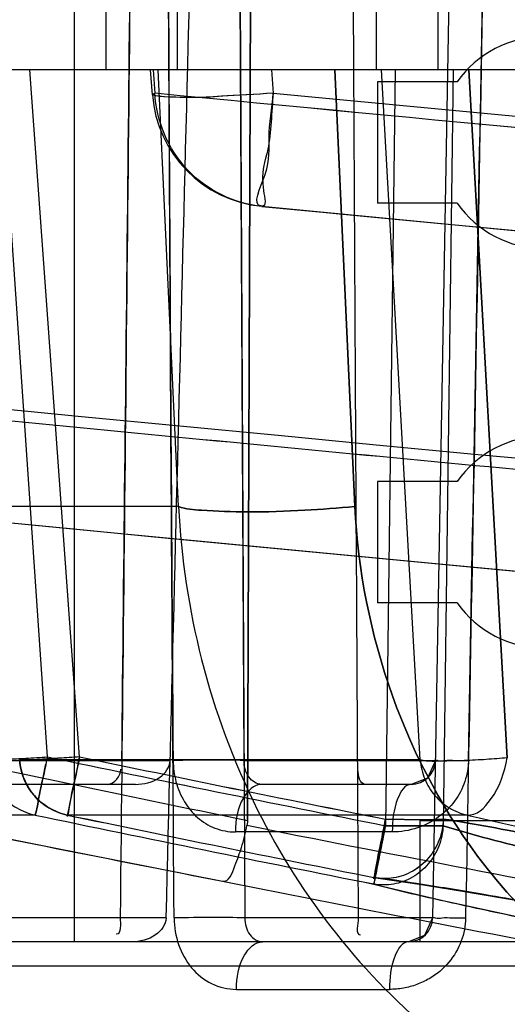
# Model space of a CAD drawing. Header units: millimetres. Extents: x 81 to 687, y 236 to 852.
# Tile 4 of 52: x 124 to 128, y 242 to 250. Entities that reach past the tile are written whole.
import ezdxf

# ---------------------------------------------------------------- set-up
doc = ezdxf.new("R2010")
doc.units = ezdxf.units.MM
doc.header["$LTSCALE"] = 70.538372
doc.layers.get('0').update_dxf_attribs({"linetype": 'CONTINUOUS'})

msp = doc.modelspace()

# ---------------------------------------------------------------- linework, layer by layer
at = {"color": 7, "linetype": 'Continuous'}
for p, q in [((125.8697, 243.3403), (125.9472, 263.4818)), ((125.9416, 262.0384), (125.8697, 243.3403)), ((127.6863, 259.0454), (127.3981, 242.5349)), ((124.4432, 242.3384), (124.4432, 259.0384)), ((125.8421, 243.8349), (125.7648, 258.9471)), ((125.7648, 258.9471), (125.8472, 242.535)), ((124.7022, 250.7384), (124.7022, 249.5384)), ((125.2893, 250.7384), (125.2893, 249.5384)), ((126.9332, 250.7384), (126.9332, 249.5384)), ((127.4432, 249.5384), (127.4432, 250.7384)), ((679.2432, 249.5384), (91.1432, 249.5384)), ((124.2187, 243.8657), (123.8308, 249.5384)), ((124.4848, 243.8657), (124.0725, 249.5384)), ((125.0853, 249.3321), (125.0698, 249.5384)), ((125.0905, 249.5384), (125.105, 249.3459)), ((125.0905, 249.5384), (125.105, 249.3459)), ((125.3002, 245.9335), (125.1337, 249.5385)), ((126.0681, 249.5384), (126.0825, 249.3459)), ((126.7558, 245.9337), (126.5909, 249.5383)), ((126.5909, 249.5383), (126.7558, 245.9337)), ((127.2964, 243.8395), (126.9769, 249.5384)), ((127.0891, 249.5384), (127.0089, 243.2971)), ((127.5682, 249.5384), (127.4846, 243.2971)), ((128.0142, 243.857), (127.6969, 249.5384)), ((127.6969, 249.5384), (128.0142, 243.857)), ((127.6001, 249.4384), (126.9432, 249.4384)), ((126.9432, 249.4384), (126.9432, 248.4384)), ((127.6001, 248.4384), (126.9432, 248.4384)), ((127.6001, 246.1384), (126.9432, 246.1384)), ((126.9432, 246.1384), (126.9432, 245.1384)), ((125.3011, 245.9336), (119.7761, 245.9336)), ((127.6001, 245.1384), (126.9432, 245.1384)), ((122.5974, 243.8349), (125.2314, 243.8349)), ((127.297, 243.8396), (123.99, 243.8396)), ((124.1826, 243.6939), (124.2064, 243.8071)), ((125.8421, 243.8349), (127.4208, 243.8349)), ((124.9453, 243.6384), (122.813, 243.6384)), ((127.2208, 243.6384), (125.9858, 243.6384)), ((124.1164, 243.3852), (122.9205, 243.3852)), ((127.6834, 243.3852), (124.3827, 243.3852)), ((133.5932, 243.3384), (127.2932, 243.3384)), ((127.2932, 243.3384), (127.2932, 242.3384)), ((127.0652, 243.2454), (125.7706, 243.2454)), ((126.9347, 242.8082), (127.4827, 242.6779)), ((125.1987, 242.5349), (122.5811, 242.5349)), ((127.3981, 242.5349), (125.849, 242.5349)), ((138.3432, 242.3384), (122.5432, 242.3384)), ((122.0432, 242.1384), (138.8432, 242.1384)), ((125.7793, 241.9454), (127.0419, 241.9454))]:
    msp.add_line(p, q, dxfattribs=at)
for points in [[(125.9871, 248.4115), (127.9544, 248.2239), (130.1907, 248.0127), (132.6944, 247.7791)], [(122.7837, 245.9077), (124.8547, 245.7074), (127.2484, 245.4783), (129.9626, 245.2218)], [(127.4208, 243.8349), (127.3548, 243.6899), (127.2211, 243.6384)], [(122.9242, 243.3844), (124.2331, 243.1214), (125.6651, 242.8388)], [(125.8697, 243.3403), (125.8692, 243.3268), (125.8679, 243.3133), (125.8656, 243.2999)], [(125.8697, 243.3403), (125.8692, 243.3267), (125.8679, 243.3133)], [(126.9341, 242.8084), (127.4824, 242.678), (128.2726, 242.5083)], [(126.9482, 242.8635), (127.254, 242.8204), (127.7475, 242.7403), (128.4191, 242.6239), (129.2386, 242.4764)], [(126.9487, 242.8635), (127.3997, 242.7976), (128.1803, 242.6659), (129.2386, 242.4764)], [(127.3981, 242.5349), (127.3313, 242.3892), (127.1985, 242.3384)]]:
    msp.add_lwpolyline(points, dxfattribs=at)
for centre, radius, start, end in [((128.3182, 248.9384), 0.875, 34.8499, 145.1501), ((126.0825, 249.407), 1, 184.29324, 264.52262), ((334.5403, 2424.3829), 2185.0947, 264.4999095, 264.6770882), ((334.3602, 2422.481), 2183.1844, 264.4998327, 264.6771665), ((335.609, 2435.5793), 2196.2508, 264.5255482, 267.0523009), ((335.6084, 2435.5712), 2196.2428, 264.5255436, 267.0523056), ((335.6053, 2435.5911), 2197.2015, 264.5255211, 267.0539012), ((335.6052, 2435.5896), 2197.2, 264.5255205, 269.8785278), ((128.3182, 248.9384), 0.875, 214.8499, 325.1501), ((333.9398, 2418.2712), 2181.7636, 264.4228013, 264.6127463), ((334.2584, 2421.5909), 2185.0986, 264.4229466, 264.6126017), ((335.606, 2435.5365), 2199.0166, 264.4487135, 269.8785068), ((335.6044, 2435.5036), 2198.9838, 264.4486729, 269.8785473), ((128.3182, 245.6384), 0.875, 34.8499, 145.1501), ((335.606, 2435.6067), 2200.0171, 264.4487153, 269.8785073), ((335.6052, 2435.5896), 2200, 264.4486927, 269.8785278), ((128.3182, 245.6384), 0.875, 214.8499, 325.1501), ((199.2476, 601.9484), 366.0383, 258.032552, 258.435845), ((198.83, 599.9432), 363.9901, 258.031417, 258.436979), ((181.4112, 517.3655), 279.4157, 258.188858, 258.772772), ((181.41, 517.3594), 279.4094, 258.188859, 258.772786), ((181.7927, 518.514), 280.5634, 258.213818, 258.740016), ((181.7866, 518.484), 280.5329, 258.213788, 258.740043), ((124.4848, 243.8745), 0.5, 184.029, 258.20755), ((127.2208, 243.8384), 0.2, 270, 359), ((201.8598, 632.7942), 397.3296, 258.540529, 258.943762), ((201.6285, 631.6319), 396.1445, 258.539929, 258.944365), ((181.5163, 517.8804), 280.4325, 258.18901, 258.771926), ((181.471, 517.6557), 280.2032, 258.188689, 258.772063), ((181.9281, 519.1759), 281.7304, 258.213983, 258.738891), ((181.8663, 518.87), 281.4183, 258.213585, 258.739076), ((181.7421, 518.2774), 280.813, 258.213691, 258.740313), ((173.4915, 442.8963), 204.7023, 257.069091, 257.515588), ((173.4912, 442.8955), 204.7015, 257.069102, 257.5156), ((180.1556, 515.3748), 277.4385, 258.71539, 259.442506), ((180.2168, 515.7019), 278.2627, 258.69385, 259.442121), ((180.2166, 515.701), 278.2618, 258.693848, 259.442129), ((180.1979, 515.6063), 278.1653, 258.693807, 259.44234), ((127.1981, 242.5384), 0.2, 270, 359)]:
    msp.add_arc(centre, radius, start, end, dxfattribs=at)
for points, knots in [([(124.994, 259.0454), (124.9743, 257.2092), (124.9353, 253.5384), (124.8772, 248.035), (124.8387, 244.3677), (124.8196, 242.5349)], [0, 0, 0, 0, 0.333646, 0.666979, 1, 1, 1, 1]), ([(124.8331, 243.8349), (124.8507, 245.5235), (124.8863, 248.9021), (124.9399, 253.9723), (124.9758, 257.3539), (124.994, 259.0454)], [0, 0, 0, 0, 0.333044, 0.666378, 1, 1, 1, 1]), ([(125.1987, 242.5349), (125.2447, 244.3635), (125.3375, 248.0267), (125.4785, 253.5302), (125.5737, 257.205), (125.6217, 259.0454)], [0, 0, 0, 0, 0.332267, 0.6656, 1, 1, 1, 1]), ([(126.6952, 259.0454), (126.7045, 257.205), (126.7237, 253.5302), (126.7532, 248.0267), (126.7734, 244.3635), (126.7837, 242.5349)], [0, 0, 0, 0, 0.334397, 0.66773, 1, 1, 1, 1]), ([(125.2641, 242.5349), (125.2515, 244.3536), (125.2277, 247.9959), (125.2035, 253.4666), (125.1796, 257.1187), (125.1671, 258.9471)], [0, 0, 0, 0, 0.332437, 0.665776, 1, 1, 1, 1]), ([(125.1672, 258.9471), (125.1787, 257.2639), (125.2006, 253.9014), (125.2228, 248.864), (125.2447, 245.5099), (125.2562, 243.8349)], [0, 0, 0, 0, 0.334157, 0.667496, 1, 1, 1, 1]), ([(127.9667, 258.9471), (127.9336, 257.1216), (127.864, 253.4725), (127.773, 248.0016), (127.7032, 244.3565), (127.6704, 242.5349)], [0, 0, 0, 0, 0.333696, 0.667028, 1, 1, 1, 1]), ([(127.6939, 243.8349), (127.7241, 245.5124), (127.7884, 248.8689), (127.8722, 253.9064), (127.9363, 257.2663), (127.9667, 258.9471)], [0, 0, 0, 0, 0.332999, 0.666332, 1, 1, 1, 1]), ([(126.0825, 249.3459), (125.9438, 249.3355), (125.6499, 249.3222), (125.4662, 249.3028), (125.0351, 249.3194), (125.105, 249.3459)], [0, 0, 0, 0, 0.425259, 0.771413, 1, 1, 1, 1]), ([(126.0825, 249.3459), (125.9404, 249.3353), (125.639, 249.3225), (125.459, 249.301), (125.0399, 249.3213), (125.105, 249.3459)], [0, 0, 0, 0, 0.435743, 0.787192, 1, 1, 1, 1]), ([(125.9871, 248.4115), (125.7614, 248.4332), (125.3087, 248.653), (125.1178, 249.1162), (125.105, 249.346)], [0, 0, 0, 0, 0.49634, 1, 1, 1, 1]), ([(125.9871, 248.4115), (125.8995, 248.4201), (126.0688, 248.7313), (126.0319, 248.9839), (126.0717, 249.2238), (126.0825, 249.3459)], [0, 0, 0, 0, 0.281196, 0.608375, 1, 1, 1, 1]), ([(126.0825, 249.3459), (126.0677, 249.1915), (126.0665, 248.8913), (125.9632, 248.6712), (126.0304, 248.4074), (125.9871, 248.4115)], [0, 0, 0, 0, 0.495601, 0.861233, 1, 1, 1, 1]), ([(119.5923, 245.8987), (119.602, 245.7543), (119.6296, 245.457), (119.6966, 244.9975), (119.7964, 244.5083), (119.9378, 243.9856), (120.1319, 243.4283), (120.391, 242.8436), (120.7237, 242.2515), (121.1295, 241.6822), (121.5988, 241.1642), (122.1179, 240.7154), (122.6746, 240.3421), (123.2582, 240.0453), (123.8563, 239.8237), (124.4527, 239.674), (124.8502, 239.6152), (125.0447, 239.5967)], [0, 0, 0, 0, 0.047708, 0.098389, 0.15296, 0.212176, 0.276738, 0.347311, 0.422679, 0.500215, 0.577264, 0.652511, 0.72581, 0.79766, 0.867822, 0.935588, 1, 1, 1, 1]), ([(124.7945, 240.4707), (124.0917, 240.6088), (122.7901, 241.1032), (121.2363, 242.3648), (120.3479, 243.7042), (119.9125, 244.9177), (119.8008, 245.5852), (119.7761, 245.9336)], [0, 0, 0, 0, 0.270774, 0.514516, 0.746022, 0.867995, 1, 1, 1, 1]), ([(126.7562, 245.9336), (126.619, 245.9192), (126.3241, 245.8976), (125.9004, 245.883), (125.5545, 245.8959), (125.3606, 245.9103), (125.3011, 245.9336)], [0, 0, 0, 0, 0.283586, 0.608048, 0.868843, 1, 1, 1, 1]), ([(125.3011, 245.9336), (125.3606, 245.9103), (125.5546, 245.8959), (125.9004, 245.883), (126.3241, 245.8976), (126.619, 245.9192), (126.7562, 245.9336)], [0, 0, 0, 0, 0.131157, 0.391952, 0.716414, 1, 1, 1, 1]), ([(125.3011, 245.9336), (125.3226, 245.5082), (125.4518, 244.643), (125.8967, 243.4406), (126.5695, 242.3782), (127.4236, 241.5075), (128.4628, 240.8363), (129.2506, 240.5604), (129.6624, 240.4707)], [0, 0, 0, 0, 0.170388, 0.347325, 0.509078, 0.669946, 0.831411, 1, 1, 1, 1]), ([(130.3026, 241.3812), (129.8232, 241.4878), (128.8853, 241.8862), (127.3545, 243.2875), (126.8048, 244.8832), (126.7563, 245.9336)], [0, 0, 0, 0, 0.240071, 0.485924, 1, 1, 1, 1]), ([(126.7563, 245.9336), (126.8048, 244.8832), (127.3545, 243.2875), (128.8853, 241.8863), (129.8232, 241.4878), (130.3026, 241.3812)], [0, 0, 0, 0, 0.514068, 0.75993, 1, 1, 1, 1]), ([(123.7232, 243.8396), (123.7776, 243.8351), (123.884, 243.8469), (124.049, 243.8538), (124.1595, 243.8617), (124.2187, 243.8657)], [0, 0, 0, 0, 0.330291, 0.641688, 1, 1, 1, 1]), ([(124.4848, 243.8657), (124.4299, 243.8617), (124.315, 243.8534), (124.2058, 243.8482), (123.9286, 243.8265), (123.99, 243.8396)], [0, 0, 0, 0, 0.333447, 0.620157, 1, 1, 1, 1]), ([(124.4848, 243.8657), (124.4296, 243.8617), (124.3121, 243.8532), (124.2052, 243.8481), (123.9306, 243.827), (123.99, 243.8396)], [0, 0, 0, 0, 0.335484, 0.632669, 1, 1, 1, 1]), ([(124.2187, 243.8657), (124.2061, 243.8058), (124.184, 243.6949), (124.146, 243.5359), (124.134, 243.4329), (124.1164, 243.3852)], [0, 0, 0, 0, 0.374114, 0.689617, 1, 1, 1, 1]), ([(124.4848, 243.8657), (124.4717, 243.803), (124.4453, 243.6715), (124.4212, 243.5768), (124.3793, 243.3378), (124.3827, 243.3852)], [0, 0, 0, 0, 0.391438, 0.70984, 1, 1, 1, 1]), ([(124.3827, 243.3852), (124.3797, 243.3413), (124.4201, 243.5719), (124.4436, 243.6631), (124.4706, 243.7976), (124.4839, 243.8615)], [0, 0, 0, 0, 0.271227, 0.598196, 1, 1, 1, 1]), ([(128.0142, 243.857), (127.9565, 243.8517), (127.8384, 243.843), (127.665, 243.8331), (127.4842, 243.8317), (127.3607, 243.8236), (127.2964, 243.8395)], [0, 0, 0, 0, 0.241966, 0.494269, 0.723665, 1, 1, 1, 1]), ([(127.4208, 243.8349), (127.4209, 243.8419), (127.4629, 243.8282), (127.5038, 243.8411), (127.5951, 243.8341), (127.6579, 243.8354), (127.694, 243.8349)], [0, 0, 0, 0, 0.076469, 0.287004, 0.604056, 1, 1, 1, 1]), ([(127.6836, 243.3852), (127.7604, 243.3763), (127.9346, 243.5526), (127.9907, 243.736), (128.0145, 243.8572)], [0, 0, 0, 0, 0.384677, 1, 1, 1, 1]), ([(123.7232, 243.8396), (123.7269, 243.7861), (123.7518, 243.6794), (123.8376, 243.5403), (123.9627, 243.4357), (124.0643, 243.3962), (124.1164, 243.3852)], [0, 0, 0, 0, 0.250704, 0.501382, 0.751063, 1, 1, 1, 1]), ([(123.99, 243.8396), (123.9937, 243.7861), (124.0186, 243.6795), (124.1042, 243.5403), (124.2292, 243.4357), (124.3306, 243.3962), (124.3827, 243.3852)], [0, 0, 0, 0, 0.250831, 0.501563, 0.751198, 1, 1, 1, 1]), ([(124.3827, 243.3852), (124.3306, 243.3962), (124.229, 243.4358), (124.1041, 243.5405), (124.0185, 243.6796), (123.9937, 243.7861), (123.99, 243.8396)], [0, 0, 0, 0, 0.249163, 0.498883, 0.749225, 1, 1, 1, 1]), ([(124.9453, 243.6384), (125.0144, 243.6384), (125.1424, 243.6644), (125.2301, 243.7801), (125.2314, 243.8349)], [0, 0, 0, 0, 0.557871, 1, 1, 1, 1]), ([(125.8421, 243.8349), (125.7536, 243.8384), (125.5584, 243.8388), (125.3632, 243.8375), (125.2566, 243.8349)], [0, 0, 0, 0, 0.453803, 1, 1, 1, 1]), ([(125.2566, 243.8349), (125.2569, 243.7761), (125.2725, 243.6573), (125.3402, 243.4937), (125.4511, 243.3583), (125.5985, 243.2669), (125.7133, 243.2454), (125.7706, 243.2454)], [0, 0, 0, 0, 0.20395, 0.41047, 0.606058, 0.801297, 1, 1, 1, 1]), ([(125.9858, 243.6384), (125.9462, 243.6384), (125.8613, 243.6957), (125.8414, 243.7871), (125.8421, 243.8349)], [0, 0, 0, 0, 0.452836, 1, 1, 1, 1]), ([(127.694, 243.8349), (127.6929, 243.7766), (127.6721, 243.6566), (127.5865, 243.4934), (127.4502, 243.3586), (127.2717, 243.2674), (127.1352, 243.2454), (127.0652, 243.2454)], [0, 0, 0, 0, 0.184045, 0.377124, 0.572442, 0.779363, 1, 1, 1, 1]), ([(127.297, 243.8396), (127.3006, 243.7861), (127.325, 243.6798), (127.409, 243.5408), (127.5319, 243.436), (127.632, 243.3963), (127.6834, 243.3852)], [0, 0, 0, 0, 0.252368, 0.503396, 0.752536, 1, 1, 1, 1]), ([(124.1164, 243.3852), (124.1342, 243.4322), (124.1458, 243.5382), (124.1713, 243.6401), (124.1826, 243.6939)], [0, 0, 0, 0, 0.477772, 1, 1, 1, 1]), ([(125.9858, 243.6384), (125.9237, 243.6384), (125.7901, 243.4999), (125.7715, 243.3417), (125.7706, 243.2454)], [0, 0, 0, 0, 0.3918, 1, 1, 1, 1]), ([(127.2208, 243.6384), (127.1681, 243.6384), (127.0744, 243.4731), (127.0659, 243.3394), (127.0652, 243.2454)], [0, 0, 0, 0, 0.359354, 1, 1, 1, 1]), ([(125.663, 242.8393), (125.7156, 242.8262), (125.7717, 242.9816), (125.8251, 243.1186), (125.8532, 243.2383), (125.8656, 243.2999)], [0, 0, 0, 0, 0.317501, 0.632116, 1, 1, 1, 1]), ([(127.0096, 243.351), (126.9973, 243.2893), (126.972, 243.157), (126.9488, 243.0638), (126.9094, 242.8226), (126.9119, 242.8695)], [0, 0, 0, 0, 0.384578, 0.713256, 1, 1, 1, 1]), ([(126.9121, 242.8695), (126.9094, 242.8243), (126.9479, 243.0592), (126.9711, 243.1521), (126.9969, 243.2869), (127.0096, 243.351)], [0, 0, 0, 0, 0.276362, 0.601065, 1, 1, 1, 1]), ([(127.4846, 243.2971), (127.4822, 243.2397), (127.4583, 243.125), (127.3695, 242.9752), (127.2378, 242.8639), (127.0784, 242.8046), (126.9652, 242.8052), (126.9114, 242.8155)], [0, 0, 0, 0, 0.204167, 0.407515, 0.608089, 0.805229, 1, 1, 1, 1]), ([(126.9114, 242.8155), (126.9286, 242.8609), (126.9385, 242.9632), (126.9755, 243.1224), (126.9967, 243.2357), (127.0089, 243.2971)], [0, 0, 0, 0, 0.29652, 0.618096, 1, 1, 1, 1]), ([(127.4853, 243.351), (127.4838, 243.293), (127.4611, 243.177), (127.3727, 243.0254), (127.24, 242.9135), (127.0791, 242.8559), (126.9656, 242.8584), (126.9119, 242.8695)], [0, 0, 0, 0, 0.205274, 0.408677, 0.608983, 0.806301, 1, 1, 1, 1]), ([(127.0089, 243.2971), (126.9968, 243.2362), (126.9747, 243.1236), (126.9412, 242.9633), (126.9237, 242.863), (126.9119, 242.8154)], [0, 0, 0, 0, 0.379008, 0.700933, 1, 1, 1, 1]), ([(127.4853, 243.351), (127.4837, 243.293), (127.4611, 243.1771), (127.3728, 243.0256), (127.2404, 242.9138), (127.0797, 242.8559), (126.966, 242.8583), (126.9121, 242.8695)], [0, 0, 0, 0, 0.205134, 0.408574, 0.608567, 0.805322, 1, 1, 1, 1]), ([(127.4846, 243.2971), (127.4241, 243.2946), (127.3171, 243.295), (127.1585, 243.2954), (127.0604, 243.2964), (127.0089, 243.2971)], [0, 0, 0, 0, 0.381601, 0.674826, 1, 1, 1, 1]), ([(127.0089, 243.2971), (127.0608, 243.2964), (127.1597, 243.2953), (127.3183, 243.2951), (127.4249, 243.2946), (127.4846, 243.2971)], [0, 0, 0, 0, 0.327772, 0.623448, 1, 1, 1, 1]), ([(127.0096, 243.351), (127.0607, 243.3504), (127.1577, 243.3493), (127.3163, 243.349), (127.4238, 243.3485), (127.4853, 243.351)], [0, 0, 0, 0, 0.322616, 0.611811, 1, 1, 1, 1]), ([(127.0096, 243.351), (127.0617, 243.3503), (127.1608, 243.3493), (127.3193, 243.349), (127.4259, 243.3486), (127.4853, 243.351)], [0, 0, 0, 0, 0.328163, 0.624882, 1, 1, 1, 1]), ([(127.4846, 243.2971), (127.7363, 243.2179), (128.402, 243.051), (129.0686, 242.8911), (129.48, 242.7978)], [0, 0, 0, 0, 0.384823, 1, 1, 1, 1]), ([(129.48, 242.7978), (129.0686, 242.8911), (128.402, 243.051), (127.7363, 243.2179), (127.4846, 243.2971)], [0, 0, 0, 0, 0.615174, 1, 1, 1, 1]), ([(127.4853, 243.351), (127.7422, 243.3152), (128.408, 243.1816), (129.0726, 243.0464), (129.4826, 242.9595)], [0, 0, 0, 0, 0.382296, 1, 1, 1, 1]), ([(129.4826, 242.9595), (129.0726, 243.0464), (128.408, 243.1816), (127.7422, 243.3152), (127.4853, 243.351)], [0, 0, 0, 0, 0.617701, 1, 1, 1, 1]), ([(126.9117, 242.8696), (127.0297, 242.8554), (127.323, 242.8113), (127.8375, 242.7264), (128.494, 242.6115), (128.9749, 242.5247), (129.2344, 242.4774)], [0, 0, 0, 0, 0.15129, 0.377707, 0.664065, 1, 1, 1, 1]), ([(129.2344, 242.4774), (128.975, 242.5246), (128.4943, 242.6115), (127.838, 242.7263), (127.3234, 242.8113), (127.0298, 242.8553), (126.9117, 242.8696)], [0, 0, 0, 0, 0.335739, 0.622053, 0.848505, 1, 1, 1, 1]), ([(126.9119, 242.8154), (127.029, 242.7838), (127.3225, 242.7134), (127.8384, 242.5988), (128.4944, 242.4616), (128.9746, 242.3658), (129.2328, 242.3153)], [0, 0, 0, 0, 0.153306, 0.38123, 0.667677, 1, 1, 1, 1]), ([(127.3981, 242.5349), (127.3982, 242.5418), (127.44, 242.5282), (127.4808, 242.541), (127.5719, 242.5341), (127.6345, 242.5354), (127.6705, 242.5349)], [0, 0, 0, 0, 0.076404, 0.286815, 0.603837, 1, 1, 1, 1]), ([(125.1987, 242.5349), (125.1973, 242.4802), (125.11, 242.3645), (124.9821, 242.3384), (124.9131, 242.3384)], [0, 0, 0, 0, 0.442374, 1, 1, 1, 1]), ([(125.849, 242.5349), (125.7607, 242.5384), (125.5658, 242.5388), (125.3709, 242.5375), (125.2645, 242.5349)], [0, 0, 0, 0, 0.45354, 1, 1, 1, 1]), ([(125.2645, 242.5349), (125.2649, 242.4605), (125.2892, 242.3123), (125.3956, 242.1169), (125.5664, 241.9785), (125.7092, 241.9454), (125.7793, 241.9454)], [0, 0, 0, 0, 0.258223, 0.511467, 0.756366, 1, 1, 1, 1]), ([(125.849, 242.5349), (125.8484, 242.487), (125.8686, 242.3954), (125.9538, 242.3384), (125.9936, 242.3384)], [0, 0, 0, 0, 0.546241, 1, 1, 1, 1]), ([(127.6705, 242.5349), (127.6693, 242.4705), (127.6441, 242.3378), (127.5393, 242.1593), (127.4009, 242.0441), (127.2674, 241.9818), (127.1568, 241.9521), (127.0802, 241.9454), (127.0419, 241.9454)], [0, 0, 0, 0, 0.203235, 0.416615, 0.640677, 0.758848, 0.879178, 1, 1, 1, 1]), ([(125.7793, 241.9454), (125.7802, 242.0417), (125.7986, 242.1994), (125.9317, 242.3384), (125.9936, 242.3384)], [0, 0, 0, 0, 0.608667, 1, 1, 1, 1]), ([(127.1981, 242.3384), (127.1453, 242.3384), (127.0511, 242.1734), (127.0425, 242.0394), (127.0419, 241.9454)], [0, 0, 0, 0, 0.359801, 1, 1, 1, 1]), ([(121.4983, 242.2295), (121.9223, 241.8036), (122.9424, 241.0336), (124.1488, 240.5976), (124.7948, 240.4707)], [0, 0, 0, 0, 0.477266, 1, 1, 1, 1])]:
    msp.add_open_spline(points, degree=3, knots=knots, dxfattribs=at)
for points in [[(124.7151, 243.6384), (124.7707, 243.6384), (124.8241, 243.7087), (124.8247, 243.7643)], [(126.8422, 243.6384), (126.7976, 243.6384), (126.7821, 243.713), (126.7819, 243.7576)], [(124.8196, 242.5349), (124.8191, 242.4887), (124.8329, 242.4002), (124.7867, 242.4002)], [(126.7837, 242.5349), (126.7839, 242.4879), (126.7562, 242.3954), (126.8032, 242.3954)]]:
    msp.add_open_spline(points, degree=3, dxfattribs=at)

doc.saveas('drawing.dxf')
